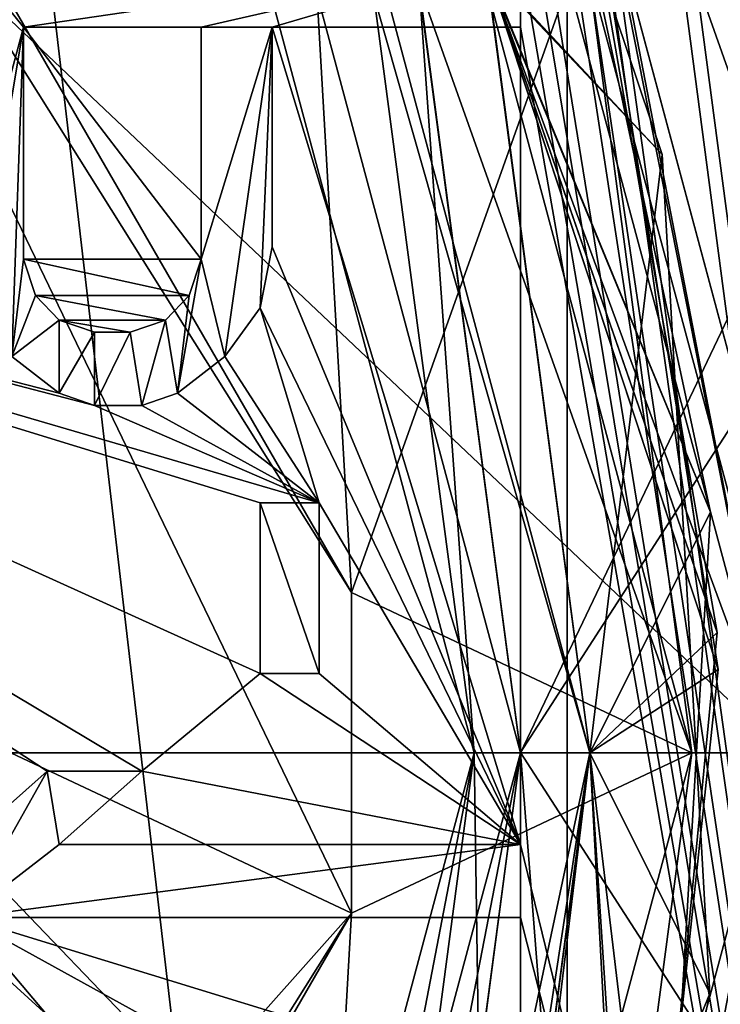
# Model space of a CAD drawing. Header units: millimetres. Extents: x -78 to 55, y -55 to 55.
# Tile 59 of 74: x 13.3 to 17.08, y -1.36 to 3.96. Entities that reach past the tile are written whole.
import ezdxf

# ---------------------------------------------------------------- set-up
doc = ezdxf.new("R2010")
doc.units = ezdxf.units.MM
doc.header["$LTSCALE"] = 81.481481
for name, color, linetype in [('100', 7, 'CONTINUOUS'), ('101', 7, 'CONTINUOUS'), ('102', 7, 'CONTINUOUS'), ('103', 7, 'CONTINUOUS'), ('104', 7, 'CONTINUOUS'), ('105', 7, 'CONTINUOUS'), ('108', 7, 'CONTINUOUS'), ('109', 7, 'CONTINUOUS'), ('110', 7, 'CONTINUOUS'), ('111', 7, 'CONTINUOUS'), ('112', 7, 'CONTINUOUS'), ('113', 7, 'CONTINUOUS'), ('114', 7, 'CONTINUOUS'), ('115', 7, 'CONTINUOUS'), ('116', 7, 'CONTINUOUS'), ('117', 7, 'CONTINUOUS'), ('118', 7, 'CONTINUOUS'), ('130', 7, 'CONTINUOUS'), ('175', 7, 'CONTINUOUS'), ('247', 7, 'CONTINUOUS'), ('248', 7, 'CONTINUOUS'), ('249', 7, 'CONTINUOUS'), ('250', 7, 'CONTINUOUS'), ('251', 7, 'CONTINUOUS'), ('252', 7, 'CONTINUOUS'), ('253', 7, 'CONTINUOUS'), ('254', 7, 'CONTINUOUS'), ('255', 7, 'CONTINUOUS'), ('260', 7, 'CONTINUOUS'), ('261', 7, 'CONTINUOUS'), ('262', 7, 'CONTINUOUS'), ('263', 7, 'CONTINUOUS'), ('264', 7, 'CONTINUOUS'), ('265', 7, 'CONTINUOUS'), ('266', 7, 'CONTINUOUS'), ('267', 7, 'CONTINUOUS'), ('268', 7, 'CONTINUOUS'), ('269', 7, 'CONTINUOUS'), ('270', 7, 'CONTINUOUS'), ('271', 7, 'CONTINUOUS'), ('272', 7, 'CONTINUOUS'), ('273', 7, 'CONTINUOUS'), ('274', 7, 'CONTINUOUS'), ('275', 7, 'CONTINUOUS'), ('276', 7, 'CONTINUOUS'), ('277', 7, 'CONTINUOUS'), ('278', 7, 'CONTINUOUS'), ('279', 7, 'CONTINUOUS'), ('280', 7, 'CONTINUOUS'), ('281', 7, 'CONTINUOUS'), ('282', 7, 'CONTINUOUS'), ('283', 7, 'CONTINUOUS'), ('285', 7, 'CONTINUOUS'), ('35', 7, 'CONTINUOUS'), ('36', 7, 'CONTINUOUS'), ('37', 7, 'CONTINUOUS'), ('38', 7, 'CONTINUOUS'), ('39', 7, 'CONTINUOUS'), ('40', 7, 'CONTINUOUS'), ('41', 7, 'CONTINUOUS'), ('42', 7, 'CONTINUOUS'), ('43', 7, 'CONTINUOUS'), ('44', 7, 'CONTINUOUS'), ('45', 7, 'CONTINUOUS'), ('46', 7, 'CONTINUOUS'), ('47', 7, 'CONTINUOUS'), ('48', 7, 'CONTINUOUS'), ('49', 7, 'CONTINUOUS'), ('59', 7, 'CONTINUOUS'), ('6', 7, 'CONTINUOUS'), ('62', 7, 'CONTINUOUS'), ('63', 7, 'CONTINUOUS'), ('64', 7, 'CONTINUOUS'), ('65', 7, 'CONTINUOUS'), ('66', 7, 'CONTINUOUS'), ('67', 7, 'CONTINUOUS'), ('68', 7, 'CONTINUOUS'), ('69', 7, 'CONTINUOUS'), ('7', 7, 'CONTINUOUS'), ('73', 7, 'CONTINUOUS'), ('88', 7, 'CONTINUOUS'), ('89', 7, 'CONTINUOUS'), ('90', 7, 'CONTINUOUS'), ('95', 7, 'CONTINUOUS'), ('97', 7, 'CONTINUOUS'), ('98', 7, 'CONTINUOUS'), ('99', 7, 'CONTINUOUS')]:
    doc.layers.add(name, color=color, linetype=linetype)

msp = doc.modelspace()

# ---------------------------------------------------------------- linework, layer by layer
at = {"layer": '100', "linetype": 'CONTINUOUS'}
for points in [[(15.2099, -4.089, 73.6), (15.75, 0, 73.6), (13.6397, -7.8755, 69.3), (15.2099, -4.089, 73.6)], [(15.75, 0, 73.6), (15.75, 0, 69.3), (13.6397, -7.8755, 69.3), (15.75, 0, 73.6)]]:
    msp.add_3dface(points, dxfattribs=at)
at = {"layer": '101', "linetype": 'CONTINUOUS'}
for points in [[(16.375, 0, 69.3), (15.2099, 4.089, 69.3), (14.1811, 8.1877, 69.3), (16.375, 0, 69.3)], [(15.75, 0, 69.3), (15.2099, 4.089, 69.3), (16.375, 0, 69.3), (15.75, 0, 69.3)], [(13.6397, -7.8755, 69.3), (15.75, 0, 69.3), (14.1722, -8.203, 69.3), (13.6397, -7.8755, 69.3)], [(14.1722, -8.203, 69.3), (15.75, 0, 69.3), (15.8133, -4.2518, 69.3), (14.1722, -8.203, 69.3)], [(15.75, 0, 69.3), (16.375, 0, 69.3), (15.8133, -4.2518, 69.3), (15.75, 0, 69.3)]]:
    msp.add_3dface(points, dxfattribs=at)
at = {"layer": '102', "linetype": 'CONTINUOUS'}
for points in [[(16.375, 0, 69.3), (14.1811, 8.1877, 69.3), (16.375, 0, 67.9536), (16.375, 0, 69.3)], [(16.375, 0, 67.9536), (14.1811, 8.1877, 69.3), (15.8133, 4.2519, 68.0064), (16.375, 0, 67.9536)]]:
    msp.add_3dface(points, dxfattribs=at)
at = {"layer": '103', "linetype": 'CONTINUOUS'}
for points in [[(15.3196, 7.5322, 66.3914), (16.7655, 3.2313, 66.338), (15.8136, 4.251, 66.7564), (15.3196, 7.5322, 66.3914)], [(17.0253, 1.2992, 65.0652), (15.8135, 4.2515, 65.5064), (16.0783, 5.7367, 65.1187), (17.0253, 1.2992, 65.0652)], [(17.0616, 0.65, 67.5577), (15.8133, 4.2519, 68.0064), (16.2857, 5.1207, 67.611), (17.0616, 0.65, 67.5577)], [(16.375, 0, 67.9536), (15.8133, 4.2519, 68.0064), (17.0616, 0.65, 67.5577), (16.375, 0, 67.9536)], [(16.375, 0, 65.4537), (15.8135, 4.2515, 65.5064), (17.0253, 1.2992, 65.0652), (16.375, 0, 65.4537)], [(16.7655, 3.2313, 66.338), (16.375, 0, 66.7037), (15.8136, 4.251, 66.7564), (16.7655, 3.2313, 66.338)], [(17.0222, -1.2989, 66.2853), (16.375, 0, 66.7037), (16.7655, 3.2313, 66.338), (17.0222, -1.2989, 66.2853)], [(16.7624, -3.2307, 65.0127), (16.375, 0, 65.4537), (17.0253, 1.2992, 65.0652), (16.7624, -3.2307, 65.0127)], [(16.6275, -3.8666, 67.5051), (16.375, 0, 67.9536), (17.0616, 0.65, 67.5577), (16.6275, -3.8666, 67.5051)], [(14.9601, -6.6586, 65.3708), (16.375, 0, 65.4537), (16.7624, -3.2307, 65.0127), (14.9601, -6.6586, 65.3708)], [(16.375, 0, 67.9536), (16.6275, -3.8666, 67.5051), (15.8167, -4.2393, 67.9021), (16.375, 0, 67.9536)], [(15.8171, -4.2379, 66.6521), (16.375, 0, 66.7037), (17.0222, -1.2989, 66.2853), (15.8171, -4.2379, 66.6521)], [(16.0804, -5.7375, 66.2321), (15.8171, -4.2379, 66.6521), (17.0222, -1.2989, 66.2853), (16.0804, -5.7375, 66.2321)]]:
    msp.add_3dface(points, dxfattribs=at)
at = {"layer": '104', "linetype": 'CONTINUOUS'}
for points in [[(15.8136, 4.251, 66.7564), (16.375, 0, 66.7037), (15.8142, 4.2488, 67.1981), (15.8136, 4.251, 66.7564)], [(15.8142, 4.2488, 67.1981), (16.375, 0, 66.7037), (16.375, 0, 67.1464), (15.8142, 4.2488, 67.1981)]]:
    msp.add_3dface(points, dxfattribs=at)
at = {"layer": '105', "linetype": 'CONTINUOUS'}
for points in [[(15.8133, -4.2518, 69.3), (16.375, 0, 69.3), (15.8167, -4.2393, 67.9021), (15.8133, -4.2518, 69.3)], [(16.375, 0, 69.3), (16.375, 0, 67.9536), (15.8167, -4.2393, 67.9021), (16.375, 0, 69.3)]]:
    msp.add_3dface(points, dxfattribs=at)
at = {"layer": '108', "linetype": 'CONTINUOUS'}
for points in [[(16.7655, 3.2313, 66.338), (15.3196, 7.5322, 66.3914), (15.818, 4.2345, 65.9479), (16.7655, 3.2313, 66.338)], [(17.0253, 1.2992, 65.0652), (16.0783, 5.7367, 65.1187), (15.8181, 4.2343, 64.6979), (17.0253, 1.2992, 65.0652)], [(17.0616, 0.65, 67.5577), (16.2857, 5.1207, 67.611), (15.8142, 4.2488, 67.1981), (17.0616, 0.65, 67.5577)], [(17.0616, 0.65, 67.5577), (15.8142, 4.2488, 67.1981), (16.375, 0, 67.1464), (17.0616, 0.65, 67.5577)], [(16.375, 0, 65.8963), (16.7655, 3.2313, 66.338), (15.818, 4.2345, 65.9479), (16.375, 0, 65.8963)], [(16.375, 0, 64.6463), (17.0253, 1.2992, 65.0652), (15.8181, 4.2343, 64.6979), (16.375, 0, 64.6463)], [(17.0222, -1.2989, 66.2853), (16.7655, 3.2313, 66.338), (16.375, 0, 65.8963), (17.0222, -1.2989, 66.2853)], [(16.7624, -3.2307, 65.0127), (17.0253, 1.2992, 65.0652), (16.375, 0, 64.6463), (16.7624, -3.2307, 65.0127)], [(16.6275, -3.8666, 67.5051), (17.0616, 0.65, 67.5577), (16.375, 0, 67.1464), (16.6275, -3.8666, 67.5051)], [(14.9604, -6.6578, 64.5626), (16.7624, -3.2307, 65.0127), (16.375, 0, 64.6463), (14.9604, -6.6578, 64.5626)], [(16.6275, -3.8666, 67.5051), (16.375, 0, 67.1464), (15.8167, -4.2395, 67.0937), (16.6275, -3.8666, 67.5051)], [(15.8174, -4.2369, 65.8438), (17.0222, -1.2989, 66.2853), (16.375, 0, 65.8963), (15.8174, -4.2369, 65.8438)], [(16.0804, -5.7375, 66.2321), (17.0222, -1.2989, 66.2853), (15.8174, -4.2369, 65.8438), (16.0804, -5.7375, 66.2321)]]:
    msp.add_3dface(points, dxfattribs=at)
at = {"layer": '109', "linetype": 'CONTINUOUS'}
for points in [[(16.3685, 4.8598, 63.8575), (15.8156, 4.2434, 63.448), (17.0683, 0.4513, 63.8053), (16.3685, 4.8598, 63.8575)], [(15.8156, 4.2434, 63.448), (16.375, 0, 63.396), (17.0683, 0.4513, 63.8053), (15.8156, 4.2434, 63.448)], [(17.0683, 0.4513, 63.8053), (16.375, 0, 63.396), (16.5927, -4.0281, 63.7527), (17.0683, 0.4513, 63.8053)], [(16.5927, -4.0281, 63.7527), (16.375, 0, 63.396), (15.9017, -3.9085, 63.348), (16.5927, -4.0281, 63.7527)]]:
    msp.add_3dface(points, dxfattribs=at)
at = {"layer": '110', "linetype": 'CONTINUOUS'}
for points in [[(16.375, 0, 63.396), (15.8156, 4.2434, 63.448), (16.375, 0, 63.3), (16.375, 0, 63.396)], [(16.375, 0, 63.3), (15.8156, 4.2434, 63.448), (15.817, 4.2382, 63.3), (16.375, 0, 63.3)], [(15.9017, -3.9085, 63.3), (16.375, 0, 63.396), (16.375, 0, 63.3), (15.9017, -3.9085, 63.3)], [(15.9017, -3.9085, 63.348), (16.375, 0, 63.396), (15.9017, -3.9085, 63.3), (15.9017, -3.9085, 63.348)]]:
    msp.add_3dface(points, dxfattribs=at)
at = {"layer": '111', "linetype": 'CONTINUOUS'}
for points in [[(17.375, 0, 62.3), (15.0458, -8.6899, 62.3), (16.375, 0, 63.3), (17.375, 0, 62.3)], [(15.0458, -8.6899, 62.3), (15.9017, -3.9085, 63.3), (16.375, 0, 63.3), (15.0458, -8.6899, 62.3)]]:
    msp.add_3dface(points, dxfattribs=at)
at = {"layer": '112', "linetype": 'CONTINUOUS'}
for points in [[(15.0458, 8.69, 62.3), (17.375, 0, 62.3), (16.5385, 4.2463, 62.6001), (15.0458, 8.69, 62.3)], [(16.5385, 4.2463, 62.6001), (17.375, 0, 62.3), (15.817, 4.2382, 63.3), (16.5385, 4.2463, 62.6001)], [(17.375, 0, 62.3), (16.375, 0, 63.3), (15.817, 4.2382, 63.3), (17.375, 0, 62.3)]]:
    msp.add_3dface(points, dxfattribs=at)
at = {"layer": '113', "linetype": 'CONTINUOUS'}
for points in [[(16.3685, 4.8598, 63.8575), (17.0683, 0.4513, 63.8053), (15.8164, 4.2404, 64.2563), (16.3685, 4.8598, 63.8575)], [(17.0683, 0.4513, 63.8053), (16.375, 0, 64.2041), (15.8164, 4.2404, 64.2563), (17.0683, 0.4513, 63.8053)], [(17.0683, 0.4513, 63.8053), (16.5927, -4.0281, 63.7527), (16.375, 0, 64.2041), (17.0683, 0.4513, 63.8053)], [(16.375, 0, 64.2041), (16.5927, -4.0281, 63.7527), (15.8122, -4.256, 64.1518), (16.375, 0, 64.2041)]]:
    msp.add_3dface(points, dxfattribs=at)
at = {"layer": '114', "linetype": 'CONTINUOUS'}
for points in [[(16.375, 0, 64.2041), (15.8181, 4.2343, 64.6979), (15.8164, 4.2404, 64.2563), (16.375, 0, 64.2041)], [(16.375, 0, 64.6463), (15.8181, 4.2343, 64.6979), (16.375, 0, 64.2041), (16.375, 0, 64.6463)]]:
    msp.add_3dface(points, dxfattribs=at)
at = {"layer": '115', "linetype": 'CONTINUOUS'}
for points in [[(16.375, 0, 65.4537), (14.9601, -6.6586, 65.3708), (16.375, 0, 65.8963), (16.375, 0, 65.4537)], [(14.9601, -6.6586, 65.3708), (15.8174, -4.2369, 65.8438), (16.375, 0, 65.8963), (14.9601, -6.6586, 65.3708)]]:
    msp.add_3dface(points, dxfattribs=at)
at = {"layer": '116', "linetype": 'CONTINUOUS'}
for points in [[(15.8135, 4.2515, 65.5064), (16.375, 0, 65.4537), (15.818, 4.2345, 65.9479), (15.8135, 4.2515, 65.5064)], [(16.375, 0, 65.4537), (16.375, 0, 65.8963), (15.818, 4.2345, 65.9479), (16.375, 0, 65.4537)]]:
    msp.add_3dface(points, dxfattribs=at)
at = {"layer": '117', "linetype": 'CONTINUOUS'}
for points in [[(16.375, 0, 67.1464), (15.8171, -4.2379, 66.6521), (15.8167, -4.2395, 67.0937), (16.375, 0, 67.1464)], [(16.375, 0, 66.7037), (15.8171, -4.2379, 66.6521), (16.375, 0, 67.1464), (16.375, 0, 66.7037)]]:
    msp.add_3dface(points, dxfattribs=at)
at = {"layer": '118', "linetype": 'CONTINUOUS'}
for points in [[(14.9604, -6.6578, 64.5626), (16.375, 0, 64.6463), (15.8122, -4.256, 64.1518), (14.9604, -6.6578, 64.5626)], [(16.375, 0, 64.6463), (16.375, 0, 64.2041), (15.8122, -4.256, 64.1518), (16.375, 0, 64.6463)]]:
    msp.add_3dface(points, dxfattribs=at)
at = {"layer": '130', "linetype": 'CONTINUOUS'}
for points in [[(11.5, -21, 94.35), (16.2533, -19.725, 94.35), (11.5, 21, 94.35), (11.5, -21, 94.35)], [(11.5, 21, 94.35), (16.2533, -19.725, 94.35), (16.2534, 19.7249, 94.35), (11.5, 21, 94.35)], [(16.2533, -19.725, 94.35), (19.7249, -16.2534, 94.35), (16.2534, 19.7249, 94.35), (16.2533, -19.725, 94.35)], [(16.2534, 19.7249, 94.35), (19.7249, -16.2534, 94.35), (19.725, 16.2533, 94.35), (16.2534, 19.7249, 94.35)]]:
    msp.add_3dface(points, dxfattribs=at)
at = {"layer": '175', "linetype": 'CONTINUOUS'}
for points in [[(18.75, 11.75, 91.85), (18.75, -11.75, 91.85), (16, 8, 91.85), (18.75, 11.75, 91.85)], [(16, 8, 91.85), (18.75, -11.75, 91.85), (16, 7.6049, 91.85), (16, 8, 91.85)], [(16, 7.6049, 91.85), (18.75, -11.75, 91.85), (16, 6.6831, 91.85), (16, 7.6049, 91.85)], [(16, 6.6831, 91.85), (18.75, -11.75, 91.85), (16, 6.1564, 91.85), (16, 6.6831, 91.85)], [(18.75, -11.75, 91.85), (16, 5.2346, 91.85), (16, 6.1564, 91.85), (18.75, -11.75, 91.85)], [(16, 5.2346, 91.85), (18.75, -11.75, 91.85), (16, 4.8395, 91.85), (16, 5.2346, 91.85)], [(16, 4.8395, 91.85), (18.75, -11.75, 91.85), (16, 4.3128, 91.85), (16, 4.8395, 91.85)], [(16, 4.3128, 91.85), (18.75, -11.75, 91.85), (16, 3.9177, 91.85), (16, 4.3128, 91.85)], [(14.6596, 3.9177, 91.85), (16, 3.9177, 91.85), (16, -0.4938, 91.85), (14.6596, 3.9177, 91.85)], [(14.6596, 2.7325, 91.85), (14.6596, 3.9177, 91.85), (16, -0.4938, 91.85), (14.6596, 2.7325, 91.85)], [(16, 3.9177, 91.85), (18.75, -11.75, 91.85), (16, -0.4938, 91.85), (16, 3.9177, 91.85)], [(13.7021, 1.8765, 91.85), (8.288, 3.2882, 91.85), (13.5106, 1.9424, 91.85), (13.7021, 1.8765, 91.85)], [(8.288, 3.2882, 91.85), (13.7021, 1.8765, 91.85), (14.9149, 1.3498, 91.85), (8.288, 3.2882, 91.85)], [(13.5106, 1.9424, 91.85), (8.288, 3.2882, 91.85), (13.2553, 2.1399, 91.85), (13.5106, 1.9424, 91.85)], [(14.5957, 0.428, 91.85), (8.288, 3.2882, 91.85), (14.5957, 1.3498, 91.85), (14.5957, 0.428, 91.85)], [(8.288, 3.2882, 91.85), (14.5957, 0.428, 91.85), (13.9574, -0.0988, 91.85), (8.288, 3.2882, 91.85)], [(14.5957, 1.3498, 91.85), (8.288, 3.2882, 91.85), (14.9149, 1.3498, 91.85), (14.5957, 1.3498, 91.85)], [(8.288, 3.2882, 91.85), (13, -0.8889, 91.85), (13.4468, -1.4156, 91.85), (8.288, 3.2882, 91.85)], [(13, -0.4938, 91.85), (8.288, 3.2882, 91.85), (13.4468, -0.0988, 91.85), (13, -0.4938, 91.85)], [(13.4468, -0.0988, 91.85), (8.288, 3.2882, 91.85), (13.9574, -0.0988, 91.85), (13.4468, -0.0988, 91.85)], [(8.288, 3.2882, 91.85), (13, -2.2058, 91.85), (13.4468, -2.8642, 91.85), (8.288, 3.2882, 91.85)], [(13, -1.8107, 91.85), (8.288, 3.2882, 91.85), (13.4468, -1.4156, 91.85), (13, -1.8107, 91.85)], [(13.1915, -3.1276, 91.85), (8.288, 3.2882, 91.85), (13.4468, -2.8642, 91.85), (13.1915, -3.1276, 91.85)], [(14.5957, 2.4033, 91.85), (14.6596, 2.7325, 91.85), (16, -0.4938, 91.85), (14.5957, 2.4033, 91.85)], [(14.4043, 2.1399, 91.85), (14.5957, 2.4033, 91.85), (14.9149, 1.3498, 91.85), (14.4043, 2.1399, 91.85)], [(14.9149, 1.3498, 91.85), (14.5957, 2.4033, 91.85), (16, -0.4938, 91.85), (14.9149, 1.3498, 91.85)], [(14.1489, 1.9424, 91.85), (14.4043, 2.1399, 91.85), (14.9149, 1.3498, 91.85), (14.1489, 1.9424, 91.85)], [(13.9574, 1.8765, 91.85), (14.1489, 1.9424, 91.85), (14.9149, 1.3498, 91.85), (13.9574, 1.8765, 91.85)], [(13.7021, 1.8765, 91.85), (13.9574, 1.8765, 91.85), (14.9149, 1.3498, 91.85), (13.7021, 1.8765, 91.85)], [(14.9149, 0.428, 91.85), (14.9149, 1.3498, 91.85), (16, -0.4938, 91.85), (14.9149, 0.428, 91.85)], [(13.9574, -0.0988, 91.85), (14.5957, 0.428, 91.85), (16, -0.4938, 91.85), (13.9574, -0.0988, 91.85)], [(14.5957, 0.428, 91.85), (14.9149, 0.428, 91.85), (16, -0.4938, 91.85), (14.5957, 0.428, 91.85)], [(13.5106, -0.4938, 91.85), (13.9574, -0.0988, 91.85), (16, -0.4938, 91.85), (13.5106, -0.4938, 91.85)], [(16, -0.4938, 91.85), (18.75, -11.75, 91.85), (16, -0.8889, 91.85), (16, -0.4938, 91.85)], [(13, -0.8889, 91.85), (16, -0.8889, 91.85), (16, -1.8107, 91.85), (13, -0.8889, 91.85)], [(13.4468, -1.4156, 91.85), (13, -0.8889, 91.85), (13.9574, -1.4156, 91.85), (13.4468, -1.4156, 91.85)], [(13.9574, -1.4156, 91.85), (13, -0.8889, 91.85), (16, -1.8107, 91.85), (13.9574, -1.4156, 91.85)], [(16, -0.8889, 91.85), (18.75, -11.75, 91.85), (16, -1.8107, 91.85), (16, -0.8889, 91.85)]]:
    msp.add_3dface(points, dxfattribs=at)
at = {"layer": '247', "linetype": 'CONTINUOUS'}
for points in [[(13.7021, 1.8765, 91.85), (13.5106, 1.9424, 91.85), (13.5106, 1.9424, 91.35), (13.7021, 1.8765, 91.85)], [(13.7021, 1.8765, 91.35), (13.7021, 1.8765, 91.85), (13.5106, 1.9424, 91.35), (13.7021, 1.8765, 91.35)]]:
    msp.add_3dface(points, dxfattribs=at)
at = {"layer": '248', "linetype": 'CONTINUOUS'}
for points in [[(13.9574, 1.8765, 91.85), (13.7021, 1.8765, 91.85), (13.7021, 1.8765, 91.35), (13.9574, 1.8765, 91.85)], [(13.9574, 1.8765, 91.85), (13.7021, 1.8765, 91.35), (13.9574, 1.8765, 91.35), (13.9574, 1.8765, 91.85)]]:
    msp.add_3dface(points, dxfattribs=at)
at = {"layer": '249', "linetype": 'CONTINUOUS'}
for points in [[(14.1489, 1.9424, 91.85), (13.9574, 1.8765, 91.85), (13.9574, 1.8765, 91.35), (14.1489, 1.9424, 91.85)], [(14.1489, 1.9424, 91.85), (13.9574, 1.8765, 91.35), (14.1489, 1.9424, 91.35), (14.1489, 1.9424, 91.85)]]:
    msp.add_3dface(points, dxfattribs=at)
at = {"layer": '250', "linetype": 'CONTINUOUS'}
for points in [[(14.4043, 2.1399, 91.85), (14.1489, 1.9424, 91.85), (14.1489, 1.9424, 91.35), (14.4043, 2.1399, 91.85)], [(14.4043, 2.1399, 91.85), (14.1489, 1.9424, 91.35), (14.4043, 2.1399, 91.35), (14.4043, 2.1399, 91.85)]]:
    msp.add_3dface(points, dxfattribs=at)
at = {"layer": '251', "linetype": 'CONTINUOUS'}
for points in [[(14.5957, 2.4033, 91.85), (14.4043, 2.1399, 91.85), (14.4043, 2.1399, 91.35), (14.5957, 2.4033, 91.85)], [(14.5957, 2.4033, 91.85), (14.4043, 2.1399, 91.35), (14.5957, 2.4033, 91.35), (14.5957, 2.4033, 91.85)]]:
    msp.add_3dface(points, dxfattribs=at)
at = {"layer": '252', "linetype": 'CONTINUOUS'}
for points in [[(14.6596, 2.7325, 91.85), (14.5957, 2.4033, 91.85), (14.5957, 2.4033, 91.35), (14.6596, 2.7325, 91.85)], [(14.6596, 2.7325, 91.85), (14.5957, 2.4033, 91.35), (14.6596, 2.7325, 91.35), (14.6596, 2.7325, 91.85)]]:
    msp.add_3dface(points, dxfattribs=at)
at = {"layer": '253', "linetype": 'CONTINUOUS'}
for points in [[(14.6596, 3.9177, 91.85), (14.6596, 2.7325, 91.85), (14.6596, 3.9177, 91.35), (14.6596, 3.9177, 91.85)], [(14.6596, 2.7325, 91.85), (14.6596, 2.7325, 91.35), (14.6596, 3.9177, 91.35), (14.6596, 2.7325, 91.85)]]:
    msp.add_3dface(points, dxfattribs=at)
at = {"layer": '254', "linetype": 'CONTINUOUS'}
for points in [[(16, 3.9177, 91.85), (14.6596, 3.9177, 91.85), (16, 3.9177, 91.35), (16, 3.9177, 91.85)], [(14.6596, 3.9177, 91.85), (14.6596, 3.9177, 91.35), (16, 3.9177, 91.35), (14.6596, 3.9177, 91.85)]]:
    msp.add_3dface(points, dxfattribs=at)
at = {"layer": '255', "linetype": 'CONTINUOUS'}
for points in [[(16, 4.3128, 91.85), (16, 3.9177, 91.85), (16, 3.9177, 91.35), (16, 4.3128, 91.85)], [(16, 4.3128, 91.85), (16, 3.9177, 91.35), (16, 4.3128, 91.35), (16, 4.3128, 91.85)]]:
    msp.add_3dface(points, dxfattribs=at)
at = {"layer": '260', "linetype": 'CONTINUOUS'}
for points in [[(13.5106, 1.9424, 91.85), (13.2553, 2.1399, 91.85), (13.2553, 2.1399, 91.35), (13.5106, 1.9424, 91.85)], [(13.5106, 1.9424, 91.35), (13.5106, 1.9424, 91.85), (13.2553, 2.1399, 91.35), (13.5106, 1.9424, 91.35)]]:
    msp.add_3dface(points, dxfattribs=at)
at = {"layer": '261', "linetype": 'CONTINUOUS'}
for points in [[(13, 4.3128, 91.35), (16, 4.3128, 91.35), (13.3191, 3.9177, 91.35), (13, 4.3128, 91.35)], [(13, 2.7325, 91.35), (13, 4.3128, 91.35), (13.3191, 3.9177, 91.35), (13, 2.7325, 91.35)], [(16, 4.3128, 91.35), (14.2766, 3.9177, 91.35), (13.3191, 3.9177, 91.35), (16, 4.3128, 91.35)], [(16, 4.3128, 91.35), (14.6596, 3.9177, 91.35), (14.2766, 3.9177, 91.35), (16, 4.3128, 91.35)], [(16, 3.9177, 91.35), (14.6596, 3.9177, 91.35), (16, 4.3128, 91.35), (16, 3.9177, 91.35)], [(13.0638, 2.4033, 91.35), (13, 2.7325, 91.35), (13.3191, 3.9177, 91.35), (13.0638, 2.4033, 91.35)], [(13.2553, 2.1399, 91.35), (13.0638, 2.4033, 91.35), (13.3191, 3.9177, 91.35), (13.2553, 2.1399, 91.35)], [(13.3191, 2.6667, 91.35), (13.2553, 2.1399, 91.35), (13.3191, 3.9177, 91.35), (13.3191, 2.6667, 91.35)], [(14.6596, 3.9177, 91.35), (14.4043, 2.1399, 91.35), (14.2766, 2.6667, 91.35), (14.6596, 3.9177, 91.35)], [(14.2766, 3.9177, 91.35), (14.6596, 3.9177, 91.35), (14.2766, 2.6667, 91.35), (14.2766, 3.9177, 91.35)], [(14.5957, 2.4033, 91.35), (14.4043, 2.1399, 91.35), (14.6596, 3.9177, 91.35), (14.5957, 2.4033, 91.35)], [(14.6596, 2.7325, 91.35), (14.5957, 2.4033, 91.35), (14.6596, 3.9177, 91.35), (14.6596, 2.7325, 91.35)], [(13.383, 2.4691, 91.35), (13.2553, 2.1399, 91.35), (13.3191, 2.6667, 91.35), (13.383, 2.4691, 91.35)], [(14.4043, 2.1399, 91.35), (14.1489, 1.9424, 91.35), (14.2766, 2.6667, 91.35), (14.4043, 2.1399, 91.35)], [(14.2766, 2.6667, 91.35), (14.1489, 1.9424, 91.35), (14.2128, 2.4691, 91.35), (14.2766, 2.6667, 91.35)], [(13.5106, 2.3374, 91.35), (13.2553, 2.1399, 91.35), (13.383, 2.4691, 91.35), (13.5106, 2.3374, 91.35)], [(14.2128, 2.4691, 91.35), (14.1489, 1.9424, 91.35), (14.0851, 2.3374, 91.35), (14.2128, 2.4691, 91.35)], [(13.5106, 1.9424, 91.35), (13.2553, 2.1399, 91.35), (13.5106, 2.3374, 91.35), (13.5106, 1.9424, 91.35)], [(13.7021, 2.2716, 91.35), (13.5106, 1.9424, 91.35), (13.5106, 2.3374, 91.35), (13.7021, 2.2716, 91.35)], [(14.0851, 2.3374, 91.35), (13.9574, 1.8765, 91.35), (13.8936, 2.2716, 91.35), (14.0851, 2.3374, 91.35)], [(14.1489, 1.9424, 91.35), (13.9574, 1.8765, 91.35), (14.0851, 2.3374, 91.35), (14.1489, 1.9424, 91.35)], [(13.7021, 1.8765, 91.35), (13.5106, 1.9424, 91.35), (13.7021, 2.2716, 91.35), (13.7021, 1.8765, 91.35)], [(13.9574, 1.8765, 91.35), (13.7021, 1.8765, 91.35), (13.8936, 2.2716, 91.35), (13.9574, 1.8765, 91.35)], [(13.8936, 2.2716, 91.35), (13.7021, 1.8765, 91.35), (13.7021, 2.2716, 91.35), (13.8936, 2.2716, 91.35)]]:
    msp.add_3dface(points, dxfattribs=at)
at = {"layer": '262', "linetype": 'CONTINUOUS'}
for points in [[(14.2766, 3.9177, 91.35), (14.2766, 2.6667, 91.35), (14.2766, 3.9177, 91.85), (14.2766, 3.9177, 91.35)], [(14.2766, 3.9177, 91.85), (14.2766, 2.6667, 91.35), (14.2766, 2.6667, 91.85), (14.2766, 3.9177, 91.85)]]:
    msp.add_3dface(points, dxfattribs=at)
at = {"layer": '263', "linetype": 'CONTINUOUS'}
for points in [[(14.2766, 3.9177, 91.85), (14.2766, 2.6667, 91.85), (13.3191, 3.9177, 91.85), (14.2766, 3.9177, 91.85)], [(13.3191, 3.9177, 91.85), (14.2766, 2.6667, 91.85), (13.3191, 2.6667, 91.85), (13.3191, 3.9177, 91.85)], [(13.3191, 2.6667, 91.85), (14.2766, 2.6667, 91.85), (14.2128, 2.4691, 91.85), (13.3191, 2.6667, 91.85)], [(13.383, 2.4691, 91.85), (13.3191, 2.6667, 91.85), (14.2128, 2.4691, 91.85), (13.383, 2.4691, 91.85)], [(13.5106, 2.3374, 91.85), (13.383, 2.4691, 91.85), (14.0851, 2.3374, 91.85), (13.5106, 2.3374, 91.85)], [(14.0851, 2.3374, 91.85), (13.383, 2.4691, 91.85), (14.2128, 2.4691, 91.85), (14.0851, 2.3374, 91.85)], [(13.7021, 2.2716, 91.85), (13.5106, 2.3374, 91.85), (13.8936, 2.2716, 91.85), (13.7021, 2.2716, 91.85)], [(13.8936, 2.2716, 91.85), (13.5106, 2.3374, 91.85), (14.0851, 2.3374, 91.85), (13.8936, 2.2716, 91.85)]]:
    msp.add_3dface(points, dxfattribs=at)
at = {"layer": '264', "linetype": 'CONTINUOUS'}
for points in [[(13.3191, 3.9177, 91.35), (14.2766, 3.9177, 91.35), (13.3191, 3.9177, 91.85), (13.3191, 3.9177, 91.35)], [(14.2766, 3.9177, 91.35), (14.2766, 3.9177, 91.85), (13.3191, 3.9177, 91.85), (14.2766, 3.9177, 91.35)]]:
    msp.add_3dface(points, dxfattribs=at)
at = {"layer": '265', "linetype": 'CONTINUOUS'}
for points in [[(13.3191, 2.6667, 91.35), (13.3191, 3.9177, 91.35), (13.3191, 2.6667, 91.85), (13.3191, 2.6667, 91.35)], [(13.3191, 3.9177, 91.35), (13.3191, 3.9177, 91.85), (13.3191, 2.6667, 91.85), (13.3191, 3.9177, 91.35)]]:
    msp.add_3dface(points, dxfattribs=at)
at = {"layer": '266', "linetype": 'CONTINUOUS'}
for points in [[(13.383, 2.4691, 91.35), (13.3191, 2.6667, 91.35), (13.3191, 2.6667, 91.85), (13.383, 2.4691, 91.35)], [(13.383, 2.4691, 91.35), (13.3191, 2.6667, 91.85), (13.383, 2.4691, 91.85), (13.383, 2.4691, 91.35)]]:
    msp.add_3dface(points, dxfattribs=at)
at = {"layer": '267', "linetype": 'CONTINUOUS'}
for points in [[(13.5106, 2.3374, 91.35), (13.383, 2.4691, 91.35), (13.383, 2.4691, 91.85), (13.5106, 2.3374, 91.35)], [(13.5106, 2.3374, 91.35), (13.383, 2.4691, 91.85), (13.5106, 2.3374, 91.85), (13.5106, 2.3374, 91.35)]]:
    msp.add_3dface(points, dxfattribs=at)
at = {"layer": '268', "linetype": 'CONTINUOUS'}
for points in [[(13.7021, 2.2716, 91.35), (13.5106, 2.3374, 91.35), (13.5106, 2.3374, 91.85), (13.7021, 2.2716, 91.35)], [(13.7021, 2.2716, 91.35), (13.5106, 2.3374, 91.85), (13.7021, 2.2716, 91.85), (13.7021, 2.2716, 91.35)]]:
    msp.add_3dface(points, dxfattribs=at)
at = {"layer": '269', "linetype": 'CONTINUOUS'}
for points in [[(13.8936, 2.2716, 91.35), (13.7021, 2.2716, 91.35), (13.7021, 2.2716, 91.85), (13.8936, 2.2716, 91.35)], [(13.8936, 2.2716, 91.35), (13.7021, 2.2716, 91.85), (13.8936, 2.2716, 91.85), (13.8936, 2.2716, 91.35)]]:
    msp.add_3dface(points, dxfattribs=at)
at = {"layer": '270', "linetype": 'CONTINUOUS'}
for points in [[(14.0851, 2.3374, 91.35), (13.8936, 2.2716, 91.35), (13.8936, 2.2716, 91.85), (14.0851, 2.3374, 91.35)], [(14.0851, 2.3374, 91.35), (13.8936, 2.2716, 91.85), (14.0851, 2.3374, 91.85), (14.0851, 2.3374, 91.35)]]:
    msp.add_3dface(points, dxfattribs=at)
at = {"layer": '271', "linetype": 'CONTINUOUS'}
for points in [[(14.2128, 2.4691, 91.35), (14.0851, 2.3374, 91.35), (14.0851, 2.3374, 91.85), (14.2128, 2.4691, 91.35)], [(14.2128, 2.4691, 91.35), (14.0851, 2.3374, 91.85), (14.2128, 2.4691, 91.85), (14.2128, 2.4691, 91.35)]]:
    msp.add_3dface(points, dxfattribs=at)
at = {"layer": '272', "linetype": 'CONTINUOUS'}
for points in [[(14.2766, 2.6667, 91.35), (14.2128, 2.4691, 91.35), (14.2128, 2.4691, 91.85), (14.2766, 2.6667, 91.35)], [(14.2766, 2.6667, 91.85), (14.2766, 2.6667, 91.35), (14.2128, 2.4691, 91.85), (14.2766, 2.6667, 91.85)]]:
    msp.add_3dface(points, dxfattribs=at)
at = {"layer": '273', "linetype": 'CONTINUOUS'}
for points in [[(14.9149, 0.428, 91.85), (14.5957, 0.428, 91.85), (14.5957, 0.428, 91.35), (14.9149, 0.428, 91.85)], [(14.9149, 0.428, 91.35), (14.9149, 0.428, 91.85), (14.5957, 0.428, 91.35), (14.9149, 0.428, 91.35)]]:
    msp.add_3dface(points, dxfattribs=at)
at = {"layer": '274', "linetype": 'CONTINUOUS'}
for points in [[(14.9149, 1.3498, 91.85), (14.9149, 0.428, 91.85), (14.9149, 1.3498, 91.35), (14.9149, 1.3498, 91.85)], [(14.9149, 0.428, 91.85), (14.9149, 0.428, 91.35), (14.9149, 1.3498, 91.35), (14.9149, 0.428, 91.85)]]:
    msp.add_3dface(points, dxfattribs=at)
at = {"layer": '275', "linetype": 'CONTINUOUS'}
for points in [[(14.5957, 1.3498, 91.85), (14.9149, 1.3498, 91.85), (14.9149, 1.3498, 91.35), (14.5957, 1.3498, 91.85)], [(14.5957, 1.3498, 91.85), (14.9149, 1.3498, 91.35), (14.5957, 1.3498, 91.35), (14.5957, 1.3498, 91.85)]]:
    msp.add_3dface(points, dxfattribs=at)
at = {"layer": '276', "linetype": 'CONTINUOUS'}
for points in [[(14.5957, 0.428, 91.85), (14.5957, 1.3498, 91.85), (14.5957, 0.428, 91.35), (14.5957, 0.428, 91.85)], [(14.5957, 0.428, 91.35), (14.5957, 1.3498, 91.85), (14.5957, 1.3498, 91.35), (14.5957, 0.428, 91.35)]]:
    msp.add_3dface(points, dxfattribs=at)
at = {"layer": '277', "linetype": 'CONTINUOUS'}
for points in [[(14.9149, 0.428, 91.35), (14.5957, 0.428, 91.35), (14.5957, 1.3498, 91.35), (14.9149, 0.428, 91.35)], [(14.9149, 1.3498, 91.35), (14.9149, 0.428, 91.35), (14.5957, 1.3498, 91.35), (14.9149, 1.3498, 91.35)]]:
    msp.add_3dface(points, dxfattribs=at)
at = {"layer": '278', "linetype": 'CONTINUOUS'}
for points in [[(16, -0.8889, 91.85), (13, -0.8889, 91.85), (16, -0.8889, 91.35), (16, -0.8889, 91.85)], [(16, -0.8889, 91.35), (13, -0.8889, 91.85), (13, -0.8889, 91.35), (16, -0.8889, 91.35)]]:
    msp.add_3dface(points, dxfattribs=at)
at = {"layer": '279', "linetype": 'CONTINUOUS'}
for points in [[(16, -0.4938, 91.85), (16, -0.8889, 91.85), (16, -0.8889, 91.35), (16, -0.4938, 91.85)], [(16, -0.4938, 91.85), (16, -0.8889, 91.35), (16, -0.4938, 91.35), (16, -0.4938, 91.85)]]:
    msp.add_3dface(points, dxfattribs=at)
at = {"layer": '280', "linetype": 'CONTINUOUS'}
for points in [[(13.5106, -0.4938, 91.85), (16, -0.4938, 91.85), (13.5106, -0.4938, 91.35), (13.5106, -0.4938, 91.85)], [(16, -0.4938, 91.85), (16, -0.4938, 91.35), (13.5106, -0.4938, 91.35), (16, -0.4938, 91.85)]]:
    msp.add_3dface(points, dxfattribs=at)
at = {"layer": '281', "linetype": 'CONTINUOUS'}
for points in [[(13.9574, -0.0988, 91.85), (13.5106, -0.4938, 91.85), (13.9574, -0.0988, 91.35), (13.9574, -0.0988, 91.85)], [(13.5106, -0.4938, 91.85), (13.5106, -0.4938, 91.35), (13.9574, -0.0988, 91.35), (13.5106, -0.4938, 91.85)]]:
    msp.add_3dface(points, dxfattribs=at)
at = {"layer": '282', "linetype": 'CONTINUOUS'}
for points in [[(13.4468, -0.0988, 91.85), (13.9574, -0.0988, 91.85), (13.4468, -0.0988, 91.35), (13.4468, -0.0988, 91.85)], [(13.9574, -0.0988, 91.85), (13.9574, -0.0988, 91.35), (13.4468, -0.0988, 91.35), (13.9574, -0.0988, 91.85)]]:
    msp.add_3dface(points, dxfattribs=at)
at = {"layer": '283', "linetype": 'CONTINUOUS'}
for points in [[(13, -0.4938, 91.85), (13.4468, -0.0988, 91.85), (13, -0.4938, 91.35), (13, -0.4938, 91.85)], [(13.4468, -0.0988, 91.85), (13.4468, -0.0988, 91.35), (13, -0.4938, 91.35), (13.4468, -0.0988, 91.85)]]:
    msp.add_3dface(points, dxfattribs=at)
at = {"layer": '285', "linetype": 'CONTINUOUS'}
for points in [[(13.5106, -0.4938, 91.35), (13, -0.8889, 91.35), (13.4468, -0.0988, 91.35), (13.5106, -0.4938, 91.35)], [(13.4468, -0.0988, 91.35), (13, -0.8889, 91.35), (13, -0.4938, 91.35), (13.4468, -0.0988, 91.35)], [(13.9574, -0.0988, 91.35), (13.5106, -0.4938, 91.35), (13.4468, -0.0988, 91.35), (13.9574, -0.0988, 91.35)], [(16, -0.8889, 91.35), (13, -0.8889, 91.35), (16, -0.4938, 91.35), (16, -0.8889, 91.35)], [(16, -0.4938, 91.35), (13, -0.8889, 91.35), (13.5106, -0.4938, 91.35), (16, -0.4938, 91.35)]]:
    msp.add_3dface(points, dxfattribs=at)
at = {"layer": '35', "linetype": 'CONTINUOUS'}
for points in [[(17.425, 0, 57.3), (12.5, 0, 57.3), (10.8239, 6.2523, 57.3), (17.425, 0, 57.3)], [(16.8304, 4.5133, 57.3), (17.425, 0, 57.3), (10.8239, 6.2523, 57.3), (16.8304, 4.5133, 57.3)], [(10.8238, -6.2524, 57.3), (12.5, 0, 57.3), (16.8303, -4.5133, 57.3), (10.8238, -6.2524, 57.3)], [(16.8303, -4.5133, 57.3), (12.5, 0, 57.3), (17.425, 0, 57.3), (16.8303, -4.5133, 57.3)]]:
    msp.add_3dface(points, dxfattribs=at)
at = {"layer": '36', "linetype": 'CONTINUOUS'}
for points in [[(16.8303, -4.5133, 57.3), (17.425, 0, 57.3), (17.0225, -7.0509, 58.3), (16.8303, -4.5133, 57.3)], [(17.0225, -7.0509, 58.3), (17.425, 0, 57.3), (18.425, 0, 58.3), (17.0225, -7.0509, 58.3)]]:
    msp.add_3dface(points, dxfattribs=at)
at = {"layer": '37', "linetype": 'CONTINUOUS'}
for points in [[(17.0225, -7.0509, 58.3), (18.425, 0, 58.3), (16.5998, -7.9956, 61.3), (17.0225, -7.0509, 58.3)], [(16.5998, -7.9956, 61.3), (18.425, 0, 58.3), (18.425, 0, 61.3), (16.5998, -7.9956, 61.3)]]:
    msp.add_3dface(points, dxfattribs=at)
at = {"layer": '38', "linetype": 'CONTINUOUS'}
for points in [[(18.425, 0, 61.3), (18.425, 0, 58.3), (17.0225, 7.0509, 58.3), (18.425, 0, 61.3)], [(18.425, 0, 61.3), (17.0225, 7.0509, 58.3), (17.9603, 4.1113, 61.3), (18.425, 0, 61.3)]]:
    msp.add_3dface(points, dxfattribs=at)
at = {"layer": '39', "linetype": 'CONTINUOUS'}
for points in [[(18.425, 0, 58.3), (16.8304, 4.5133, 57.3), (17.0225, 7.0509, 58.3), (18.425, 0, 58.3)], [(17.425, 0, 57.3), (16.8304, 4.5133, 57.3), (18.425, 0, 58.3), (17.425, 0, 57.3)]]:
    msp.add_3dface(points, dxfattribs=at)
at = {"layer": '40', "linetype": 'CONTINUOUS'}
for points in [[(16, 0, 61.3), (17.9603, 4.1113, 61.3), (13.8562, 8.0004, 61.3), (16, 0, 61.3)], [(18.425, 0, 61.3), (17.9603, 4.1113, 61.3), (16, 0, 61.3), (18.425, 0, 61.3)], [(16.5998, -7.9956, 61.3), (18.425, 0, 61.3), (15.4511, -4.1548, 61.3), (16.5998, -7.9956, 61.3)], [(18.425, 0, 61.3), (16, 0, 61.3), (15.4511, -4.1548, 61.3), (18.425, 0, 61.3)]]:
    msp.add_3dface(points, dxfattribs=at)
at = {"layer": '41', "linetype": 'CONTINUOUS'}
for points in [[(16, 0, 61.3), (13.8562, 8.0004, 61.3), (16, 0, 63), (16, 0, 61.3)], [(16, 0, 63), (13.8562, 8.0004, 61.3), (15.4511, 4.1548, 63), (16, 0, 63)]]:
    msp.add_3dface(points, dxfattribs=at)
at = {"layer": '42', "linetype": 'CONTINUOUS'}
for points in [[(15.4511, -4.1548, 61.3), (16, 0, 61.3), (13.8562, -8.0004, 63), (15.4511, -4.1548, 61.3)], [(16, 0, 61.3), (16, 0, 63), (13.8562, -8.0004, 63), (16, 0, 61.3)]]:
    msp.add_3dface(points, dxfattribs=at)
at = {"layer": '43', "linetype": 'CONTINUOUS'}
for points in [[(16.925, 0, 63), (15.4511, 4.1548, 63), (14.6578, 8.4621, 63), (16.925, 0, 63)], [(16, 0, 63), (15.4511, 4.1548, 63), (16.925, 0, 63), (16, 0, 63)], [(13.8562, -8.0004, 63), (16, 0, 63), (16.3449, -4.3929, 63), (13.8562, -8.0004, 63)], [(16, 0, 63), (16.925, 0, 63), (16.3449, -4.3929, 63), (16, 0, 63)]]:
    msp.add_3dface(points, dxfattribs=at)
at = {"layer": '44', "linetype": 'CONTINUOUS'}
for points in [[(16.925, 0, 63), (14.6578, 8.4621, 63), (16.925, 0, 66), (16.925, 0, 63)], [(16.925, 0, 66), (14.6578, 8.4621, 63), (16.3449, 4.3929, 66), (16.925, 0, 66)]]:
    msp.add_3dface(points, dxfattribs=at)
at = {"layer": '45', "linetype": 'CONTINUOUS'}
for points in [[(15.0885, 0.866, 66), (14.649, 8.4771, 66), (8.2942, 12.634, 66), (15.0885, 0.866, 66)], [(16.3449, 4.3929, 66), (14.649, 8.4771, 66), (15.0885, 0.866, 66), (16.3449, 4.3929, 66)], [(16.925, 0, 66), (16.3449, 4.3929, 66), (15.0885, 0.866, 66), (16.925, 0, 66)], [(15.0885, -0.866, 66), (16.925, 0, 66), (15.0885, 0.866, 66), (15.0885, -0.866, 66)], [(14.6578, -8.4621, 66), (16.925, 0, 66), (15.0885, -0.866, 66), (14.6578, -8.4621, 66)], [(8.2942, -12.634, 66), (14.6578, -8.4621, 66), (15.0885, -0.866, 66), (8.2942, -12.634, 66)]]:
    msp.add_3dface(points, dxfattribs=at)
at = {"layer": '46', "linetype": 'CONTINUOUS'}
for points in [[(16.3449, -4.3929, 63), (16.925, 0, 63), (14.6578, -8.4621, 66), (16.3449, -4.3929, 63)], [(16.925, 0, 63), (16.925, 0, 66), (14.6578, -8.4621, 66), (16.925, 0, 63)]]:
    msp.add_3dface(points, dxfattribs=at)
at = {"layer": '47', "linetype": 'CONTINUOUS'}
for points in [[(8.2942, -12.634, 66), (15.0885, -0.866, 66), (8.2942, -12.634, 70), (8.2942, -12.634, 66)], [(15.0885, -0.866, 66), (15.0885, -0.866, 70), (8.2942, -12.634, 70), (15.0885, -0.866, 66)]]:
    msp.add_3dface(points, dxfattribs=at)
at = {"layer": '48', "linetype": 'CONTINUOUS'}
for points in [[(15.0885, -0.866, 66), (15.0885, 0.866, 66), (15.0885, 0.866, 70), (15.0885, -0.866, 66)], [(15.0885, -0.866, 70), (15.0885, -0.866, 66), (15.0885, 0.866, 70), (15.0885, -0.866, 70)]]:
    msp.add_3dface(points, dxfattribs=at)
at = {"layer": '49', "linetype": 'CONTINUOUS'}
for points in [[(11.474, 6.6265, 70), (15.0885, 0.866, 70), (8.2942, 12.634, 70), (11.474, 6.6265, 70)], [(11.474, 6.6265, 70), (13.25, 0, 70), (15.0885, -0.866, 70), (11.474, 6.6265, 70)], [(11.474, 6.6265, 70), (15.0885, -0.866, 70), (15.0885, 0.866, 70), (11.474, 6.6265, 70)], [(13.25, 0, 70), (12.795, -3.4421, 70), (15.0885, -0.866, 70), (13.25, 0, 70)], [(15.0885, -0.866, 70), (11.4658, -6.6406, 70), (8.2942, -12.634, 70), (15.0885, -0.866, 70)], [(12.795, -3.4421, 70), (11.4658, -6.6406, 70), (15.0885, -0.866, 70), (12.795, -3.4421, 70)]]:
    msp.add_3dface(points, dxfattribs=at)
at = {"layer": '59', "linetype": 'CONTINUOUS'}
for points in [[(15.0885, 0.866, 66), (8.2942, 12.634, 66), (15.0885, 0.866, 70), (15.0885, 0.866, 66)], [(15.0885, 0.866, 70), (8.2942, 12.634, 66), (8.2942, 12.634, 70), (15.0885, 0.866, 70)]]:
    msp.add_3dface(points, dxfattribs=at)
at = {"layer": '6', "linetype": 'CONTINUOUS'}
for points in [[(17.7, 0.006, 30.5), (15.3286, 8.85, 60.2), (15.3274, 8.8519, 30.5), (17.7, 0.006, 30.5)], [(17.0969, 4.5811, 60.2), (15.3286, 8.85, 60.2), (17.7, 0.006, 30.5), (17.0969, 4.5811, 60.2)], [(15.3338, -8.8408, 30.5), (17.7, 0, 60.2), (17.7, 0.006, 30.5), (15.3338, -8.8408, 30.5)], [(17.0969, -4.5811, 60.2), (17.7, 0, 60.2), (15.3338, -8.8408, 30.5), (17.0969, -4.5811, 60.2)]]:
    msp.add_3dface(points, dxfattribs=at)
at = {"layer": '62', "linetype": 'CONTINUOUS'}
msp.add_3dface([(16.9382, 8.157, 48.65), (18.8, 0, 48.65), (17.7148, 7.3377, 49.2991), (16.9382, 8.157, 48.65)], dxfattribs=at)
at = {"layer": '63', "linetype": 'CONTINUOUS'}
for points in [[(19.1743, 0, 49.2991), (18.8, 0, 48.65), (16.9382, -8.157, 48.65), (19.1743, 0, 49.2991)], [(17.7148, -7.3377, 49.2991), (19.1743, 0, 49.2991), (16.9382, -8.157, 48.65), (17.7148, -7.3377, 49.2991)]]:
    msp.add_3dface(points, dxfattribs=at)
at = {"layer": '64', "linetype": 'CONTINUOUS'}
msp.add_3dface([(16.9382, -8.157, 48.65), (18.8, 0, 48.65), (17.7154, -7.338, 48.0005), (16.9382, -8.157, 48.65)], dxfattribs=at)
at = {"layer": '65', "linetype": 'CONTINUOUS'}
for points in [[(18.8, 0, 48.65), (16.9382, 8.157, 48.65), (19.175, 0, 48.0005), (18.8, 0, 48.65)], [(19.175, 0, 48.0005), (16.9382, 8.157, 48.65), (17.7154, 7.338, 48.0005), (19.175, 0, 48.0005)]]:
    msp.add_3dface(points, dxfattribs=at)
at = {"layer": '66', "linetype": 'CONTINUOUS'}
msp.add_3dface([(16.9382, -8.157, 34.75), (18.8, 0, 34.75), (17.7148, -7.3377, 34.1009), (16.9382, -8.157, 34.75)], dxfattribs=at)
at = {"layer": '67', "linetype": 'CONTINUOUS'}
for points in [[(19.1743, 0, 34.1009), (18.8, 0, 34.75), (16.9382, 8.157, 34.75), (19.1743, 0, 34.1009)], [(17.7148, 7.3377, 34.1009), (19.1743, 0, 34.1009), (16.9382, 8.157, 34.75), (17.7148, 7.3377, 34.1009)]]:
    msp.add_3dface(points, dxfattribs=at)
at = {"layer": '68', "linetype": 'CONTINUOUS'}
msp.add_3dface([(16.9382, 8.157, 34.75), (18.8, 0, 34.75), (17.7154, 7.338, 35.3995), (16.9382, 8.157, 34.75)], dxfattribs=at)
at = {"layer": '69', "linetype": 'CONTINUOUS'}
for points in [[(18.8, 0, 34.75), (16.9382, -8.157, 34.75), (19.175, 0, 35.3995), (18.8, 0, 34.75)], [(19.175, 0, 35.3995), (16.9382, -8.157, 34.75), (17.7154, -7.338, 35.3995), (19.175, 0, 35.3995)]]:
    msp.add_3dface(points, dxfattribs=at)
at = {"layer": '7', "linetype": 'CONTINUOUS'}
for points in [[(17.7, 0.006, 30.5), (15.3274, 8.8519, 30.5), (17.3857, 4.662, 30.5), (17.7, 0.006, 30.5)], [(15.3338, -8.8408, 30.5), (17.7, 0.006, 30.5), (15.5777, -9.0186, 30.5), (15.3338, -8.8408, 30.5)], [(15.5777, -9.0186, 30.5), (17.7, 0.006, 30.5), (17.3827, -4.6731, 30.5), (15.5777, -9.0186, 30.5)]]:
    msp.add_3dface(points, dxfattribs=at)
at = {"layer": '73', "linetype": 'CONTINUOUS'}
for points in [[(17.5, 0, 62.3), (20.5, 11, 62.3), (15.1543, 8.7521, 62.3), (17.5, 0, 62.3)], [(20.5, -11, 62.3), (20.5, 11, 62.3), (16.899, -4.5462, 62.3), (20.5, -11, 62.3)], [(16.899, -4.5462, 62.3), (20.5, 11, 62.3), (17.5, 0, 62.3), (16.899, -4.5462, 62.3)]]:
    msp.add_3dface(points, dxfattribs=at)
at = {"layer": '88', "linetype": 'CONTINUOUS'}
for points in [[(16.899, -4.5462, 62.3), (17.5, 0, 62.3), (15.1543, -8.7521, 61), (16.899, -4.5462, 62.3)], [(15.1543, -8.7521, 61), (17.5, 0, 62.3), (17.5, 0, 61), (15.1543, -8.7521, 61)]]:
    msp.add_3dface(points, dxfattribs=at)
at = {"layer": '89', "linetype": 'CONTINUOUS'}
for points in [[(17.5, 0, 62.3), (15.1543, 8.7521, 62.3), (17.5, 0, 61), (17.5, 0, 62.3)], [(17.5, 0, 61), (15.1543, 8.7521, 62.3), (16.899, 4.5462, 61), (17.5, 0, 61)]]:
    msp.add_3dface(points, dxfattribs=at)
at = {"layer": '90', "linetype": 'CONTINUOUS'}
for points in [[(17.5, 0, 61), (16.899, 4.5462, 61), (18.1081, 8.7241, 61), (17.5, 0, 61)], [(15.1543, -8.7521, 61), (17.5, 0, 61), (18.0992, -8.7425, 61), (15.1543, -8.7521, 61)]]:
    msp.add_3dface(points, dxfattribs=at)
at = {"layer": '95', "linetype": 'CONTINUOUS'}
for points in [[(15.0458, 8.69, 62.3), (15.0561, 11.9946, 62.3), (17.375, 0, 62.3), (15.0458, 8.69, 62.3)], [(15.0561, 11.9946, 62.3), (18.7664, 4.2873, 62.3), (17.375, 0, 62.3), (15.0561, 11.9946, 62.3)], [(18.7676, -4.282, 62.3), (15.0494, -12.003, 62.3), (18.7664, 4.2873, 62.3), (18.7676, -4.282, 62.3)], [(18.7664, 4.2873, 62.3), (15.0494, -12.003, 62.3), (17.375, 0, 62.3), (18.7664, 4.2873, 62.3)], [(17.375, 0, 62.3), (15.0494, -12.003, 62.3), (15.0458, -8.6899, 62.3), (17.375, 0, 62.3)]]:
    msp.add_3dface(points, dxfattribs=at)
at = {"layer": '97', "linetype": 'CONTINUOUS'}
for points in [[(16, 0.0023, 73.6), (18.7664, 4.2873, 62.3), (15.4543, 4.1418, 73.6), (16, 0.0023, 73.6)], [(18.7676, -4.282, 62.3), (18.7664, 4.2873, 62.3), (16, 0.0023, 73.6), (18.7676, -4.282, 62.3)], [(15.4561, -4.1349, 73.6), (18.7676, -4.282, 62.3), (16, 0.0023, 73.6), (15.4561, -4.1349, 73.6)]]:
    msp.add_3dface(points, dxfattribs=at)
at = {"layer": '98', "linetype": 'CONTINUOUS'}
for points in [[(15.75, 0, 73.6), (15.4543, 4.1418, 73.6), (13.6397, 7.8755, 73.6), (15.75, 0, 73.6)], [(16, 0.0023, 73.6), (15.4543, 4.1418, 73.6), (15.75, 0, 73.6), (16, 0.0023, 73.6)], [(15.4561, -4.1349, 73.6), (16, 0.0023, 73.6), (15.2099, -4.089, 73.6), (15.4561, -4.1349, 73.6)], [(16, 0.0023, 73.6), (15.75, 0, 73.6), (15.2099, -4.089, 73.6), (16, 0.0023, 73.6)]]:
    msp.add_3dface(points, dxfattribs=at)
at = {"layer": '99', "linetype": 'CONTINUOUS'}
for points in [[(15.75, 0, 73.6), (13.6397, 7.8755, 73.6), (15.75, 0, 69.3), (15.75, 0, 73.6)], [(15.75, 0, 69.3), (13.6397, 7.8755, 73.6), (15.2099, 4.089, 69.3), (15.75, 0, 69.3)]]:
    msp.add_3dface(points, dxfattribs=at)

doc.saveas('drawing.dxf')
